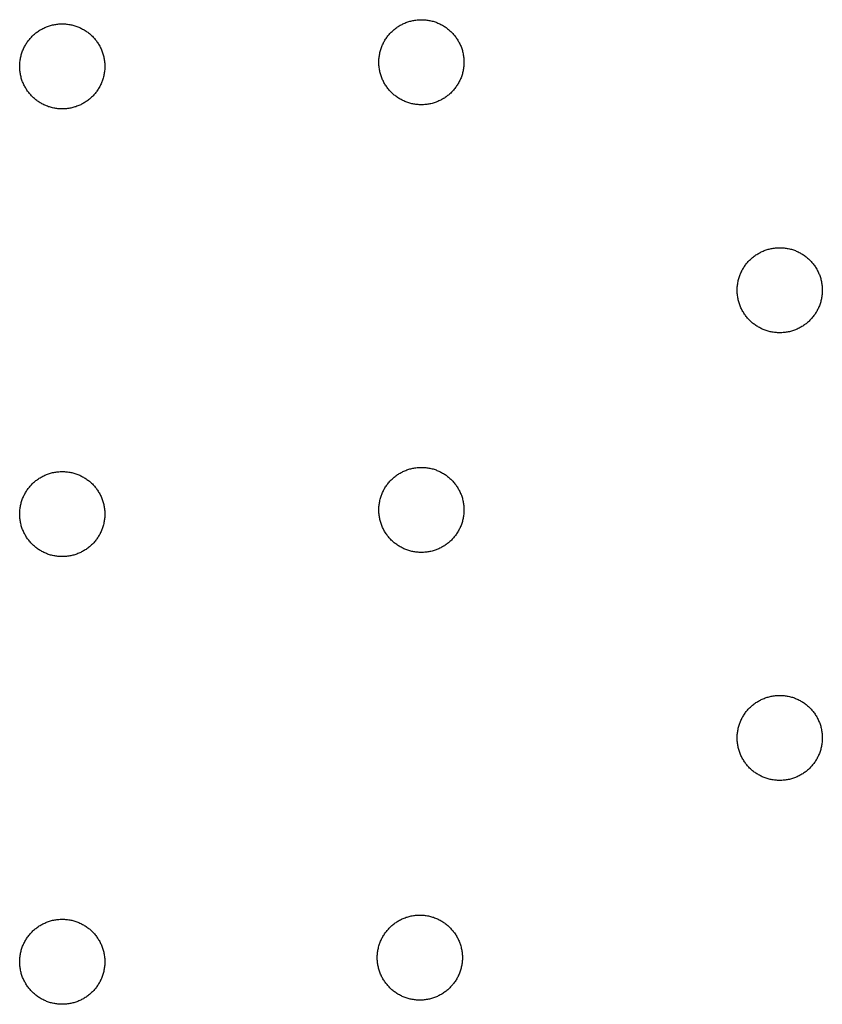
# Model space of a CAD drawing. Header units: millimetres. Extents: x 5 to 608, y 13 to 122.
# Tile 3 of 40: x 93 to 111, y 42 to 64. Entities that reach past the tile are written whole.
import ezdxf

# ---------------------------------------------------------------- set-up
doc = ezdxf.new("R2010")
doc.units = ezdxf.units.MM
doc.layers.add('Calque 7', color=12, linetype='Continuous', true_color=0xe30613)

msp = doc.modelspace()

# ---------------------------------------------------------------- linework, layer by layer
at = {"layer": 'Calque 7', "color": 12, "true_color": 0xe30613}
for points in [[(101.135, 62.667), (101.135, 62.691), (101.136, 62.716), (101.137, 62.74), (101.14, 62.764), (101.142, 62.788), (101.146, 62.812), (101.149, 62.835), (101.154, 62.858), (101.159, 62.881), (101.165, 62.904), (101.171, 62.927), (101.177, 62.949), (101.185, 62.972), (101.192, 62.993), (101.201, 63.015), (101.209, 63.037), (101.219, 63.058), (101.228, 63.079), (101.239, 63.099), (101.249, 63.12), (101.261, 63.14), (101.272, 63.159), (101.284, 63.179), (101.297, 63.198), (101.31, 63.217), (101.323, 63.235), (101.337, 63.253), (101.352, 63.271), (101.366, 63.289), (101.381, 63.306), (101.397, 63.322), (101.413, 63.339), (101.429, 63.355), (101.446, 63.37), (101.463, 63.385), (101.48, 63.4), (101.498, 63.414), (101.516, 63.428), (101.535, 63.442), (101.554, 63.455), (101.573, 63.467), (101.592, 63.479), (101.612, 63.491), (101.632, 63.502), (101.652, 63.513), (101.673, 63.523), (101.694, 63.533), (101.715, 63.542), (101.736, 63.551), (101.758, 63.559), (101.78, 63.567), (101.802, 63.574), (101.825, 63.581), (101.847, 63.587), (101.87, 63.593), (101.893, 63.598), (101.917, 63.602), (101.94, 63.606), (101.964, 63.609), (101.988, 63.612), (102.012, 63.614), (102.036, 63.616), (102.06, 63.617), (102.085, 63.617)], [(102.085, 63.617), (102.109, 63.617), (102.134, 63.616), (102.158, 63.614), (102.182, 63.612), (102.206, 63.609), (102.229, 63.606), (102.253, 63.602), (102.276, 63.598), (102.299, 63.593), (102.322, 63.587), (102.345, 63.581), (102.367, 63.574), (102.389, 63.567), (102.411, 63.559), (102.433, 63.551), (102.454, 63.542), (102.476, 63.533), (102.496, 63.523), (102.517, 63.513), (102.537, 63.502), (102.557, 63.491), (102.577, 63.479), (102.597, 63.467), (102.616, 63.455), (102.635, 63.442), (102.653, 63.428), (102.671, 63.414), (102.689, 63.4), (102.706, 63.385), (102.723, 63.37), (102.74, 63.355), (102.756, 63.339), (102.772, 63.322), (102.788, 63.306), (102.803, 63.289), (102.818, 63.271), (102.832, 63.253), (102.846, 63.235), (102.859, 63.217), (102.872, 63.198), (102.885, 63.179), (102.897, 63.159), (102.909, 63.14), (102.92, 63.12), (102.931, 63.099), (102.941, 63.079), (102.951, 63.058), (102.96, 63.037), (102.969, 63.015), (102.977, 62.993), (102.985, 62.972), (102.992, 62.949), (102.999, 62.927), (103.005, 62.904), (103.01, 62.881), (103.015, 62.858), (103.02, 62.835), (103.024, 62.812), (103.027, 62.788), (103.03, 62.764), (103.032, 62.74), (103.033, 62.716), (103.034, 62.691), (103.035, 62.667)], [(93.117, 62.574), (93.118, 62.599), (93.119, 62.623), (93.12, 62.647), (93.122, 62.671), (93.125, 62.695), (93.128, 62.719), (93.132, 62.742), (93.137, 62.766), (93.142, 62.789), (93.147, 62.811), (93.153, 62.834), (93.16, 62.857), (93.167, 62.879), (93.175, 62.901), (93.183, 62.922), (93.192, 62.944), (93.201, 62.965), (93.211, 62.986), (93.221, 63.007), (93.232, 63.027), (93.243, 63.047), (93.255, 63.067), (93.267, 63.086), (93.28, 63.105), (93.293, 63.124), (93.306, 63.142), (93.32, 63.161), (93.334, 63.178), (93.349, 63.196), (93.364, 63.213), (93.38, 63.23), (93.396, 63.246), (93.412, 63.262), (93.429, 63.277), (93.446, 63.292), (93.463, 63.307), (93.481, 63.321), (93.499, 63.335), (93.517, 63.349), (93.536, 63.362), (93.555, 63.374), (93.575, 63.387), (93.594, 63.398), (93.615, 63.409), (93.635, 63.42), (93.655, 63.43), (93.676, 63.44), (93.698, 63.449), (93.719, 63.458), (93.741, 63.466), (93.763, 63.474), (93.785, 63.481), (93.807, 63.488), (93.83, 63.494), (93.853, 63.5), (93.876, 63.505), (93.899, 63.509), (93.923, 63.513), (93.946, 63.516), (93.97, 63.519), (93.994, 63.521), (94.018, 63.523), (94.043, 63.524), (94.067, 63.524)], [(94.067, 63.524), (94.092, 63.524), (94.116, 63.523), (94.14, 63.521), (94.164, 63.519), (94.188, 63.516), (94.212, 63.513), (94.235, 63.509), (94.259, 63.505), (94.282, 63.5), (94.305, 63.494), (94.327, 63.488), (94.35, 63.481), (94.372, 63.474), (94.394, 63.466), (94.416, 63.458), (94.437, 63.449), (94.458, 63.44), (94.479, 63.43), (94.5, 63.42), (94.52, 63.409), (94.54, 63.398), (94.56, 63.387), (94.579, 63.374), (94.598, 63.362), (94.617, 63.349), (94.636, 63.335), (94.654, 63.321), (94.672, 63.307), (94.689, 63.292), (94.706, 63.277), (94.723, 63.262), (94.739, 63.246), (94.755, 63.23), (94.771, 63.213), (94.786, 63.196), (94.8, 63.178), (94.815, 63.161), (94.829, 63.142), (94.842, 63.124), (94.855, 63.105), (94.868, 63.086), (94.88, 63.067), (94.891, 63.047), (94.903, 63.027), (94.913, 63.007), (94.924, 62.986), (94.933, 62.965), (94.943, 62.944), (94.951, 62.922), (94.96, 62.901), (94.967, 62.879), (94.975, 62.857), (94.981, 62.834), (94.987, 62.811), (94.993, 62.789), (94.998, 62.766), (95.003, 62.742), (95.006, 62.719), (95.01, 62.695), (95.012, 62.671), (95.015, 62.647), (95.016, 62.623), (95.017, 62.599), (95.017, 62.574)], [(94.067, 61.624), (94.043, 61.624), (94.018, 61.625), (93.994, 61.627), (93.97, 61.629), (93.946, 61.632), (93.923, 61.635), (93.899, 61.639), (93.876, 61.643), (93.853, 61.648), (93.83, 61.654), (93.807, 61.66), (93.785, 61.667), (93.763, 61.674), (93.741, 61.682), (93.719, 61.69), (93.698, 61.699), (93.676, 61.708), (93.655, 61.718), (93.635, 61.728), (93.615, 61.739), (93.594, 61.75), (93.575, 61.762), (93.555, 61.774), (93.536, 61.786), (93.517, 61.799), (93.499, 61.813), (93.481, 61.827), (93.463, 61.841), (93.446, 61.856), (93.429, 61.871), (93.412, 61.886), (93.396, 61.902), (93.38, 61.919), (93.364, 61.935), (93.349, 61.952), (93.334, 61.97), (93.32, 61.988), (93.306, 62.006), (93.293, 62.024), (93.28, 62.043), (93.267, 62.062), (93.255, 62.082), (93.243, 62.101), (93.232, 62.121), (93.221, 62.142), (93.211, 62.162), (93.201, 62.183), (93.192, 62.204), (93.183, 62.226), (93.175, 62.247), (93.167, 62.269), (93.16, 62.292), (93.153, 62.314), (93.147, 62.337), (93.142, 62.36), (93.137, 62.383), (93.132, 62.406), (93.128, 62.429), (93.125, 62.453), (93.122, 62.477), (93.12, 62.501), (93.119, 62.525), (93.118, 62.55), (93.117, 62.574)], [(95.017, 62.574), (95.017, 62.55), (95.016, 62.525), (95.015, 62.501), (95.012, 62.477), (95.01, 62.453), (95.006, 62.429), (95.003, 62.406), (94.998, 62.383), (94.993, 62.36), (94.987, 62.337), (94.981, 62.314), (94.975, 62.292), (94.967, 62.269), (94.96, 62.247), (94.951, 62.226), (94.943, 62.204), (94.933, 62.183), (94.924, 62.162), (94.913, 62.142), (94.903, 62.121), (94.891, 62.101), (94.88, 62.082), (94.868, 62.062), (94.855, 62.043), (94.842, 62.024), (94.829, 62.006), (94.815, 61.988), (94.8, 61.97), (94.786, 61.952), (94.771, 61.935), (94.755, 61.919), (94.739, 61.902), (94.723, 61.886), (94.706, 61.871), (94.689, 61.856), (94.672, 61.841), (94.654, 61.827), (94.636, 61.813), (94.617, 61.799), (94.598, 61.786), (94.579, 61.774), (94.56, 61.762), (94.54, 61.75), (94.52, 61.739), (94.5, 61.728), (94.479, 61.718), (94.458, 61.708), (94.437, 61.699), (94.416, 61.69), (94.394, 61.682), (94.372, 61.674), (94.35, 61.667), (94.327, 61.66), (94.305, 61.654), (94.282, 61.648), (94.259, 61.643), (94.235, 61.639), (94.212, 61.635), (94.188, 61.632), (94.164, 61.629), (94.14, 61.627), (94.116, 61.625), (94.092, 61.624), (94.067, 61.624)], [(102.085, 61.717), (102.06, 61.717), (102.036, 61.718), (102.012, 61.72), (101.988, 61.722), (101.964, 61.724), (101.94, 61.728), (101.917, 61.732), (101.893, 61.736), (101.87, 61.741), (101.847, 61.747), (101.825, 61.753), (101.802, 61.76), (101.78, 61.767), (101.758, 61.775), (101.736, 61.783), (101.715, 61.792), (101.694, 61.801), (101.673, 61.811), (101.652, 61.821), (101.632, 61.832), (101.612, 61.843), (101.592, 61.854), (101.573, 61.867), (101.554, 61.879), (101.535, 61.892), (101.516, 61.906), (101.498, 61.92), (101.48, 61.934), (101.463, 61.949), (101.446, 61.964), (101.429, 61.979), (101.413, 61.995), (101.397, 62.011), (101.381, 62.028), (101.366, 62.045), (101.352, 62.063), (101.337, 62.08), (101.323, 62.099), (101.31, 62.117), (101.297, 62.136), (101.284, 62.155), (101.272, 62.174), (101.261, 62.194), (101.249, 62.214), (101.239, 62.234), (101.228, 62.255), (101.219, 62.276), (101.209, 62.297), (101.201, 62.319), (101.192, 62.34), (101.185, 62.362), (101.177, 62.384), (101.171, 62.407), (101.165, 62.429), (101.159, 62.452), (101.154, 62.475), (101.149, 62.499), (101.146, 62.522), (101.142, 62.546), (101.14, 62.57), (101.137, 62.594), (101.136, 62.618), (101.135, 62.642), (101.135, 62.667)], [(103.035, 62.667), (103.034, 62.642), (103.033, 62.618), (103.032, 62.594), (103.03, 62.57), (103.027, 62.546), (103.024, 62.522), (103.02, 62.499), (103.015, 62.475), (103.01, 62.452), (103.005, 62.429), (102.999, 62.407), (102.992, 62.384), (102.985, 62.362), (102.977, 62.34), (102.969, 62.319), (102.96, 62.297), (102.951, 62.276), (102.941, 62.255), (102.931, 62.234), (102.92, 62.214), (102.909, 62.194), (102.897, 62.174), (102.885, 62.155), (102.872, 62.136), (102.859, 62.117), (102.846, 62.099), (102.832, 62.08), (102.818, 62.063), (102.803, 62.045), (102.788, 62.028), (102.772, 62.011), (102.756, 61.995), (102.74, 61.979), (102.723, 61.964), (102.706, 61.949), (102.689, 61.934), (102.671, 61.92), (102.653, 61.906), (102.635, 61.892), (102.616, 61.879), (102.597, 61.867), (102.577, 61.854), (102.557, 61.843), (102.537, 61.832), (102.517, 61.821), (102.496, 61.811), (102.476, 61.801), (102.454, 61.792), (102.433, 61.783), (102.411, 61.775), (102.389, 61.767), (102.367, 61.76), (102.345, 61.753), (102.322, 61.747), (102.299, 61.741), (102.276, 61.736), (102.253, 61.732), (102.229, 61.728), (102.206, 61.724), (102.182, 61.722), (102.158, 61.72), (102.134, 61.718), (102.109, 61.717), (102.085, 61.717)], [(109.135, 57.574), (109.135, 57.599), (109.136, 57.623), (109.137, 57.647), (109.14, 57.671), (109.142, 57.695), (109.146, 57.719), (109.149, 57.742), (109.154, 57.766), (109.159, 57.789), (109.165, 57.811), (109.171, 57.834), (109.177, 57.857), (109.185, 57.879), (109.192, 57.901), (109.201, 57.922), (109.209, 57.944), (109.219, 57.965), (109.228, 57.986), (109.239, 58.007), (109.249, 58.027), (109.261, 58.047), (109.272, 58.067), (109.284, 58.086), (109.297, 58.105), (109.31, 58.124), (109.323, 58.142), (109.337, 58.161), (109.352, 58.178), (109.366, 58.196), (109.381, 58.213), (109.397, 58.229), (109.413, 58.246), (109.429, 58.262), (109.446, 58.277), (109.463, 58.292), (109.48, 58.307), (109.498, 58.321), (109.516, 58.335), (109.535, 58.349), (109.554, 58.362), (109.573, 58.374), (109.592, 58.387), (109.612, 58.398), (109.632, 58.409), (109.652, 58.42), (109.673, 58.43), (109.694, 58.44), (109.715, 58.449), (109.736, 58.458), (109.758, 58.466), (109.78, 58.474), (109.802, 58.481), (109.825, 58.488), (109.847, 58.494), (109.87, 58.5), (109.893, 58.505), (109.917, 58.509), (109.94, 58.513), (109.964, 58.516), (109.988, 58.519), (110.012, 58.521), (110.036, 58.523), (110.06, 58.524), (110.085, 58.524)], [(110.085, 58.524), (110.109, 58.524), (110.134, 58.523), (110.158, 58.521), (110.182, 58.519), (110.206, 58.516), (110.229, 58.513), (110.253, 58.509), (110.276, 58.505), (110.299, 58.5), (110.322, 58.494), (110.345, 58.488), (110.367, 58.481), (110.389, 58.474), (110.411, 58.466), (110.433, 58.458), (110.454, 58.449), (110.476, 58.44), (110.496, 58.43), (110.517, 58.42), (110.537, 58.409), (110.557, 58.398), (110.577, 58.387), (110.597, 58.374), (110.616, 58.362), (110.635, 58.349), (110.653, 58.335), (110.671, 58.321), (110.689, 58.307), (110.706, 58.292), (110.723, 58.277), (110.74, 58.262), (110.756, 58.246), (110.772, 58.229), (110.788, 58.213), (110.803, 58.196), (110.818, 58.178), (110.832, 58.161), (110.846, 58.142), (110.859, 58.124), (110.872, 58.105), (110.885, 58.086), (110.897, 58.067), (110.909, 58.047), (110.92, 58.027), (110.931, 58.007), (110.941, 57.986), (110.951, 57.965), (110.96, 57.944), (110.969, 57.922), (110.977, 57.901), (110.985, 57.879), (110.992, 57.857), (110.999, 57.834), (111.005, 57.811), (111.01, 57.789), (111.015, 57.766), (111.02, 57.742), (111.024, 57.719), (111.027, 57.695), (111.03, 57.671), (111.032, 57.647), (111.033, 57.623), (111.034, 57.599), (111.035, 57.574)], [(110.085, 56.624), (110.06, 56.624), (110.036, 56.625), (110.012, 56.627), (109.988, 56.629), (109.964, 56.632), (109.94, 56.635), (109.917, 56.639), (109.893, 56.643), (109.87, 56.648), (109.847, 56.654), (109.825, 56.66), (109.802, 56.667), (109.78, 56.674), (109.758, 56.682), (109.736, 56.69), (109.715, 56.699), (109.694, 56.708), (109.673, 56.718), (109.652, 56.728), (109.632, 56.739), (109.612, 56.75), (109.592, 56.762), (109.573, 56.774), (109.554, 56.786), (109.535, 56.799), (109.516, 56.813), (109.498, 56.827), (109.48, 56.841), (109.463, 56.856), (109.446, 56.871), (109.429, 56.886), (109.413, 56.902), (109.397, 56.919), (109.381, 56.935), (109.366, 56.952), (109.352, 56.97), (109.337, 56.988), (109.323, 57.006), (109.31, 57.024), (109.297, 57.043), (109.284, 57.062), (109.272, 57.081), (109.261, 57.101), (109.249, 57.121), (109.239, 57.142), (109.228, 57.162), (109.219, 57.183), (109.209, 57.204), (109.201, 57.226), (109.192, 57.247), (109.185, 57.269), (109.177, 57.292), (109.171, 57.314), (109.165, 57.337), (109.159, 57.36), (109.154, 57.383), (109.149, 57.406), (109.146, 57.429), (109.142, 57.453), (109.14, 57.477), (109.137, 57.501), (109.136, 57.525), (109.135, 57.55), (109.135, 57.574)], [(111.035, 57.574), (111.034, 57.55), (111.033, 57.525), (111.032, 57.501), (111.03, 57.477), (111.027, 57.453), (111.024, 57.429), (111.02, 57.406), (111.015, 57.383), (111.01, 57.36), (111.005, 57.337), (110.999, 57.314), (110.992, 57.292), (110.985, 57.269), (110.977, 57.247), (110.969, 57.226), (110.96, 57.204), (110.951, 57.183), (110.941, 57.162), (110.931, 57.142), (110.92, 57.121), (110.909, 57.101), (110.897, 57.081), (110.885, 57.062), (110.872, 57.043), (110.859, 57.024), (110.846, 57.006), (110.832, 56.988), (110.818, 56.97), (110.803, 56.952), (110.788, 56.935), (110.772, 56.919), (110.756, 56.902), (110.74, 56.886), (110.723, 56.871), (110.706, 56.856), (110.689, 56.841), (110.671, 56.827), (110.653, 56.813), (110.635, 56.799), (110.616, 56.786), (110.597, 56.774), (110.577, 56.762), (110.557, 56.75), (110.537, 56.739), (110.517, 56.728), (110.496, 56.718), (110.476, 56.708), (110.454, 56.699), (110.433, 56.69), (110.411, 56.682), (110.389, 56.674), (110.367, 56.667), (110.345, 56.66), (110.322, 56.654), (110.299, 56.648), (110.276, 56.643), (110.253, 56.639), (110.229, 56.635), (110.206, 56.632), (110.182, 56.629), (110.158, 56.627), (110.134, 56.625), (110.109, 56.624), (110.085, 56.624)], [(93.117, 52.574), (93.118, 52.599), (93.119, 52.623), (93.12, 52.647), (93.122, 52.671), (93.125, 52.695), (93.128, 52.719), (93.132, 52.742), (93.137, 52.766), (93.142, 52.789), (93.147, 52.811), (93.153, 52.834), (93.16, 52.857), (93.167, 52.879), (93.175, 52.901), (93.183, 52.922), (93.192, 52.944), (93.201, 52.965), (93.211, 52.986), (93.221, 53.007), (93.232, 53.027), (93.243, 53.047), (93.255, 53.067), (93.267, 53.086), (93.28, 53.105), (93.293, 53.124), (93.306, 53.142), (93.32, 53.161), (93.334, 53.178), (93.349, 53.196), (93.364, 53.213), (93.38, 53.23), (93.396, 53.246), (93.412, 53.262), (93.429, 53.277), (93.446, 53.292), (93.463, 53.307), (93.481, 53.321), (93.499, 53.335), (93.517, 53.349), (93.536, 53.362), (93.555, 53.374), (93.575, 53.387), (93.594, 53.398), (93.615, 53.409), (93.635, 53.42), (93.655, 53.43), (93.676, 53.44), (93.698, 53.449), (93.719, 53.458), (93.741, 53.466), (93.763, 53.474), (93.785, 53.481), (93.807, 53.488), (93.83, 53.494), (93.853, 53.5), (93.876, 53.505), (93.899, 53.509), (93.923, 53.513), (93.946, 53.516), (93.97, 53.519), (93.994, 53.521), (94.018, 53.523), (94.043, 53.524), (94.067, 53.524)], [(94.067, 53.524), (94.092, 53.524), (94.116, 53.523), (94.14, 53.521), (94.164, 53.519), (94.188, 53.516), (94.212, 53.513), (94.235, 53.509), (94.259, 53.505), (94.282, 53.5), (94.305, 53.494), (94.327, 53.488), (94.35, 53.481), (94.372, 53.474), (94.394, 53.466), (94.416, 53.458), (94.437, 53.449), (94.458, 53.44), (94.479, 53.43), (94.5, 53.42), (94.52, 53.409), (94.54, 53.398), (94.56, 53.387), (94.579, 53.374), (94.598, 53.362), (94.617, 53.349), (94.636, 53.335), (94.654, 53.321), (94.672, 53.307), (94.689, 53.292), (94.706, 53.277), (94.723, 53.262), (94.739, 53.246), (94.755, 53.23), (94.771, 53.213), (94.786, 53.196), (94.8, 53.178), (94.815, 53.161), (94.829, 53.142), (94.842, 53.124), (94.855, 53.105), (94.868, 53.086), (94.88, 53.067), (94.891, 53.047), (94.903, 53.027), (94.913, 53.007), (94.924, 52.986), (94.933, 52.965), (94.943, 52.944), (94.951, 52.922), (94.96, 52.901), (94.967, 52.879), (94.975, 52.857), (94.981, 52.834), (94.987, 52.811), (94.993, 52.789), (94.998, 52.766), (95.003, 52.742), (95.006, 52.719), (95.01, 52.695), (95.012, 52.671), (95.015, 52.647), (95.016, 52.623), (95.017, 52.599), (95.017, 52.574)], [(101.135, 52.667), (101.135, 52.691), (101.136, 52.716), (101.137, 52.74), (101.14, 52.764), (101.142, 52.788), (101.146, 52.812), (101.149, 52.835), (101.154, 52.858), (101.159, 52.881), (101.165, 52.904), (101.171, 52.927), (101.177, 52.949), (101.185, 52.972), (101.192, 52.994), (101.201, 53.015), (101.209, 53.037), (101.219, 53.058), (101.228, 53.079), (101.239, 53.099), (101.249, 53.12), (101.261, 53.14), (101.272, 53.159), (101.284, 53.179), (101.297, 53.198), (101.31, 53.217), (101.323, 53.235), (101.337, 53.253), (101.352, 53.271), (101.366, 53.289), (101.381, 53.306), (101.397, 53.322), (101.413, 53.339), (101.429, 53.355), (101.446, 53.37), (101.463, 53.385), (101.48, 53.4), (101.498, 53.414), (101.516, 53.428), (101.535, 53.442), (101.554, 53.455), (101.573, 53.467), (101.592, 53.479), (101.612, 53.491), (101.632, 53.502), (101.652, 53.513), (101.673, 53.523), (101.694, 53.533), (101.715, 53.542), (101.736, 53.551), (101.758, 53.559), (101.78, 53.567), (101.802, 53.574), (101.825, 53.581), (101.847, 53.587), (101.87, 53.593), (101.893, 53.598), (101.917, 53.602), (101.94, 53.606), (101.964, 53.609), (101.988, 53.612), (102.012, 53.614), (102.036, 53.616), (102.06, 53.617), (102.085, 53.617)], [(102.085, 53.617), (102.109, 53.617), (102.134, 53.616), (102.158, 53.614), (102.182, 53.612), (102.206, 53.609), (102.229, 53.606), (102.253, 53.602), (102.276, 53.598), (102.299, 53.593), (102.322, 53.587), (102.345, 53.581), (102.367, 53.574), (102.389, 53.567), (102.411, 53.559), (102.433, 53.551), (102.454, 53.542), (102.476, 53.533), (102.496, 53.523), (102.517, 53.513), (102.537, 53.502), (102.557, 53.491), (102.577, 53.479), (102.597, 53.467), (102.616, 53.455), (102.635, 53.442), (102.653, 53.428), (102.671, 53.414), (102.689, 53.4), (102.706, 53.385), (102.723, 53.37), (102.74, 53.355), (102.756, 53.339), (102.772, 53.322), (102.788, 53.306), (102.803, 53.289), (102.818, 53.271), (102.832, 53.253), (102.846, 53.235), (102.859, 53.217), (102.872, 53.198), (102.885, 53.179), (102.897, 53.159), (102.909, 53.14), (102.92, 53.12), (102.931, 53.099), (102.941, 53.079), (102.951, 53.058), (102.96, 53.037), (102.969, 53.015), (102.977, 52.994), (102.985, 52.972), (102.992, 52.949), (102.999, 52.927), (103.005, 52.904), (103.01, 52.881), (103.015, 52.858), (103.02, 52.835), (103.024, 52.812), (103.027, 52.788), (103.03, 52.764), (103.032, 52.74), (103.033, 52.716), (103.034, 52.691), (103.035, 52.667)], [(94.067, 51.624), (94.043, 51.624), (94.018, 51.625), (93.994, 51.627), (93.97, 51.629), (93.946, 51.632), (93.923, 51.635), (93.899, 51.639), (93.876, 51.643), (93.853, 51.648), (93.83, 51.654), (93.807, 51.66), (93.785, 51.667), (93.763, 51.674), (93.741, 51.682), (93.719, 51.69), (93.698, 51.699), (93.676, 51.708), (93.655, 51.718), (93.635, 51.728), (93.615, 51.739), (93.594, 51.75), (93.575, 51.762), (93.555, 51.774), (93.536, 51.786), (93.517, 51.799), (93.499, 51.813), (93.481, 51.827), (93.463, 51.841), (93.446, 51.856), (93.429, 51.871), (93.412, 51.886), (93.396, 51.902), (93.38, 51.919), (93.364, 51.935), (93.349, 51.952), (93.334, 51.97), (93.32, 51.988), (93.306, 52.006), (93.293, 52.024), (93.28, 52.043), (93.267, 52.062), (93.255, 52.082), (93.243, 52.101), (93.232, 52.121), (93.221, 52.142), (93.211, 52.162), (93.201, 52.183), (93.192, 52.204), (93.183, 52.226), (93.175, 52.247), (93.167, 52.269), (93.16, 52.292), (93.153, 52.314), (93.147, 52.337), (93.142, 52.36), (93.137, 52.383), (93.132, 52.406), (93.128, 52.429), (93.125, 52.453), (93.122, 52.477), (93.12, 52.501), (93.119, 52.525), (93.118, 52.55), (93.117, 52.574)], [(95.017, 52.574), (95.017, 52.55), (95.016, 52.525), (95.015, 52.501), (95.012, 52.477), (95.01, 52.453), (95.006, 52.429), (95.003, 52.406), (94.998, 52.383), (94.993, 52.36), (94.987, 52.337), (94.981, 52.314), (94.975, 52.292), (94.967, 52.269), (94.96, 52.247), (94.951, 52.226), (94.943, 52.204), (94.933, 52.183), (94.924, 52.162), (94.913, 52.142), (94.903, 52.121), (94.891, 52.101), (94.88, 52.082), (94.868, 52.062), (94.855, 52.043), (94.842, 52.024), (94.829, 52.006), (94.815, 51.988), (94.8, 51.97), (94.786, 51.952), (94.771, 51.935), (94.755, 51.919), (94.739, 51.902), (94.723, 51.886), (94.706, 51.871), (94.689, 51.856), (94.672, 51.841), (94.654, 51.827), (94.636, 51.813), (94.617, 51.799), (94.598, 51.786), (94.579, 51.774), (94.56, 51.762), (94.54, 51.75), (94.52, 51.739), (94.5, 51.728), (94.479, 51.718), (94.458, 51.708), (94.437, 51.699), (94.416, 51.69), (94.394, 51.682), (94.372, 51.674), (94.35, 51.667), (94.327, 51.66), (94.305, 51.654), (94.282, 51.648), (94.259, 51.643), (94.235, 51.639), (94.212, 51.635), (94.188, 51.632), (94.164, 51.629), (94.14, 51.627), (94.116, 51.625), (94.092, 51.624), (94.067, 51.624)], [(102.085, 51.717), (102.06, 51.717), (102.036, 51.718), (102.012, 51.72), (101.988, 51.722), (101.964, 51.725), (101.94, 51.728), (101.917, 51.732), (101.893, 51.736), (101.87, 51.741), (101.847, 51.747), (101.825, 51.753), (101.802, 51.76), (101.78, 51.767), (101.758, 51.775), (101.736, 51.783), (101.715, 51.792), (101.694, 51.801), (101.673, 51.811), (101.652, 51.821), (101.632, 51.832), (101.612, 51.843), (101.592, 51.854), (101.573, 51.867), (101.554, 51.879), (101.535, 51.892), (101.516, 51.906), (101.498, 51.92), (101.48, 51.934), (101.463, 51.949), (101.446, 51.964), (101.429, 51.979), (101.413, 51.995), (101.397, 52.011), (101.381, 52.028), (101.366, 52.045), (101.352, 52.063), (101.337, 52.08), (101.323, 52.099), (101.31, 52.117), (101.297, 52.136), (101.284, 52.155), (101.272, 52.174), (101.261, 52.194), (101.249, 52.214), (101.239, 52.234), (101.228, 52.255), (101.219, 52.276), (101.209, 52.297), (101.201, 52.319), (101.192, 52.34), (101.185, 52.362), (101.177, 52.384), (101.171, 52.407), (101.165, 52.43), (101.159, 52.452), (101.154, 52.475), (101.149, 52.499), (101.146, 52.522), (101.142, 52.546), (101.14, 52.57), (101.137, 52.594), (101.136, 52.618), (101.135, 52.642), (101.135, 52.667)], [(103.035, 52.667), (103.034, 52.642), (103.033, 52.618), (103.032, 52.594), (103.03, 52.57), (103.027, 52.546), (103.024, 52.522), (103.02, 52.499), (103.015, 52.475), (103.01, 52.452), (103.005, 52.43), (102.999, 52.407), (102.992, 52.384), (102.985, 52.362), (102.977, 52.34), (102.969, 52.319), (102.96, 52.297), (102.951, 52.276), (102.941, 52.255), (102.931, 52.234), (102.92, 52.214), (102.909, 52.194), (102.897, 52.174), (102.885, 52.155), (102.872, 52.136), (102.859, 52.117), (102.846, 52.099), (102.832, 52.08), (102.818, 52.063), (102.803, 52.045), (102.788, 52.028), (102.772, 52.011), (102.756, 51.995), (102.74, 51.979), (102.723, 51.964), (102.706, 51.949), (102.689, 51.934), (102.671, 51.92), (102.653, 51.906), (102.635, 51.892), (102.616, 51.879), (102.597, 51.867), (102.577, 51.854), (102.557, 51.843), (102.537, 51.832), (102.517, 51.821), (102.496, 51.811), (102.476, 51.801), (102.454, 51.792), (102.433, 51.783), (102.411, 51.775), (102.389, 51.767), (102.367, 51.76), (102.345, 51.753), (102.322, 51.747), (102.299, 51.741), (102.276, 51.736), (102.253, 51.732), (102.229, 51.728), (102.206, 51.725), (102.182, 51.722), (102.158, 51.72), (102.134, 51.718), (102.109, 51.717), (102.085, 51.717)], [(109.135, 47.574), (109.135, 47.599), (109.136, 47.623), (109.137, 47.647), (109.14, 47.671), (109.142, 47.695), (109.146, 47.719), (109.149, 47.742), (109.154, 47.766), (109.159, 47.789), (109.165, 47.811), (109.171, 47.834), (109.177, 47.857), (109.185, 47.879), (109.192, 47.901), (109.201, 47.922), (109.209, 47.944), (109.219, 47.965), (109.228, 47.986), (109.239, 48.007), (109.249, 48.027), (109.261, 48.047), (109.272, 48.067), (109.284, 48.086), (109.297, 48.105), (109.31, 48.124), (109.323, 48.142), (109.337, 48.161), (109.352, 48.178), (109.366, 48.196), (109.381, 48.213), (109.397, 48.23), (109.413, 48.246), (109.429, 48.262), (109.446, 48.277), (109.463, 48.292), (109.48, 48.307), (109.498, 48.321), (109.516, 48.335), (109.535, 48.349), (109.554, 48.362), (109.573, 48.374), (109.592, 48.387), (109.612, 48.398), (109.632, 48.409), (109.652, 48.42), (109.673, 48.43), (109.694, 48.44), (109.715, 48.449), (109.736, 48.458), (109.758, 48.466), (109.78, 48.474), (109.802, 48.481), (109.825, 48.488), (109.847, 48.494), (109.87, 48.5), (109.893, 48.505), (109.917, 48.509), (109.94, 48.513), (109.964, 48.516), (109.988, 48.519), (110.012, 48.521), (110.036, 48.523), (110.06, 48.524), (110.085, 48.524)], [(110.085, 48.524), (110.109, 48.524), (110.134, 48.523), (110.158, 48.521), (110.182, 48.519), (110.206, 48.516), (110.229, 48.513), (110.253, 48.509), (110.276, 48.505), (110.299, 48.5), (110.322, 48.494), (110.345, 48.488), (110.367, 48.481), (110.389, 48.474), (110.411, 48.466), (110.433, 48.458), (110.454, 48.449), (110.476, 48.44), (110.496, 48.43), (110.517, 48.42), (110.537, 48.409), (110.557, 48.398), (110.577, 48.387), (110.597, 48.374), (110.616, 48.362), (110.635, 48.349), (110.653, 48.335), (110.671, 48.321), (110.689, 48.307), (110.706, 48.292), (110.723, 48.277), (110.74, 48.262), (110.756, 48.246), (110.772, 48.23), (110.788, 48.213), (110.803, 48.196), (110.818, 48.178), (110.832, 48.161), (110.846, 48.142), (110.859, 48.124), (110.872, 48.105), (110.885, 48.086), (110.897, 48.067), (110.909, 48.047), (110.92, 48.027), (110.931, 48.007), (110.941, 47.986), (110.951, 47.965), (110.96, 47.944), (110.969, 47.922), (110.977, 47.901), (110.985, 47.879), (110.992, 47.857), (110.999, 47.834), (111.005, 47.811), (111.01, 47.789), (111.015, 47.766), (111.02, 47.742), (111.024, 47.719), (111.027, 47.695), (111.03, 47.671), (111.032, 47.647), (111.033, 47.623), (111.034, 47.599), (111.035, 47.574)], [(110.085, 46.624), (110.06, 46.624), (110.036, 46.625), (110.012, 46.627), (109.988, 46.629), (109.964, 46.632), (109.94, 46.635), (109.917, 46.639), (109.893, 46.643), (109.87, 46.648), (109.847, 46.654), (109.825, 46.66), (109.802, 46.667), (109.78, 46.674), (109.758, 46.682), (109.736, 46.69), (109.715, 46.699), (109.694, 46.708), (109.673, 46.718), (109.652, 46.728), (109.632, 46.739), (109.612, 46.75), (109.592, 46.762), (109.573, 46.774), (109.554, 46.786), (109.535, 46.799), (109.516, 46.813), (109.498, 46.827), (109.48, 46.841), (109.463, 46.856), (109.446, 46.871), (109.429, 46.886), (109.413, 46.902), (109.397, 46.919), (109.381, 46.935), (109.366, 46.952), (109.352, 46.97), (109.337, 46.988), (109.323, 47.006), (109.31, 47.024), (109.297, 47.043), (109.284, 47.062), (109.272, 47.082), (109.261, 47.101), (109.249, 47.121), (109.239, 47.142), (109.228, 47.162), (109.219, 47.183), (109.209, 47.204), (109.201, 47.226), (109.192, 47.247), (109.185, 47.269), (109.177, 47.292), (109.171, 47.314), (109.165, 47.337), (109.159, 47.36), (109.154, 47.383), (109.149, 47.406), (109.146, 47.429), (109.142, 47.453), (109.14, 47.477), (109.137, 47.501), (109.136, 47.525), (109.135, 47.55), (109.135, 47.574)], [(111.035, 47.574), (111.034, 47.55), (111.033, 47.525), (111.032, 47.501), (111.03, 47.477), (111.027, 47.453), (111.024, 47.429), (111.02, 47.406), (111.015, 47.383), (111.01, 47.36), (111.005, 47.337), (110.999, 47.314), (110.992, 47.292), (110.985, 47.269), (110.977, 47.247), (110.969, 47.226), (110.96, 47.204), (110.951, 47.183), (110.941, 47.162), (110.931, 47.142), (110.92, 47.121), (110.909, 47.101), (110.897, 47.082), (110.885, 47.062), (110.872, 47.043), (110.859, 47.024), (110.846, 47.006), (110.832, 46.988), (110.818, 46.97), (110.803, 46.952), (110.788, 46.935), (110.772, 46.919), (110.756, 46.902), (110.74, 46.886), (110.723, 46.871), (110.706, 46.856), (110.689, 46.841), (110.671, 46.827), (110.653, 46.813), (110.635, 46.799), (110.616, 46.786), (110.597, 46.774), (110.577, 46.762), (110.557, 46.75), (110.537, 46.739), (110.517, 46.728), (110.496, 46.718), (110.476, 46.708), (110.454, 46.699), (110.433, 46.69), (110.411, 46.682), (110.389, 46.674), (110.367, 46.667), (110.345, 46.66), (110.322, 46.654), (110.299, 46.648), (110.276, 46.643), (110.253, 46.639), (110.229, 46.635), (110.206, 46.632), (110.182, 46.629), (110.158, 46.627), (110.134, 46.625), (110.109, 46.624), (110.085, 46.624)], [(101.1, 42.667), (101.1, 42.691), (101.101, 42.716), (101.103, 42.74), (101.105, 42.764), (101.108, 42.788), (101.111, 42.812), (101.115, 42.835), (101.119, 42.858), (101.124, 42.881), (101.13, 42.904), (101.136, 42.927), (101.143, 42.949), (101.15, 42.972), (101.158, 42.993), (101.166, 43.015), (101.175, 43.037), (101.184, 43.058), (101.194, 43.079), (101.204, 43.099), (101.215, 43.12), (101.226, 43.14), (101.237, 43.159), (101.25, 43.179), (101.262, 43.198), (101.275, 43.217), (101.289, 43.235), (101.303, 43.253), (101.317, 43.271), (101.332, 43.289), (101.347, 43.306), (101.362, 43.322), (101.378, 43.339), (101.395, 43.355), (101.411, 43.37), (101.428, 43.385), (101.446, 43.4), (101.463, 43.414), (101.482, 43.428), (101.5, 43.442), (101.519, 43.455), (101.538, 43.467), (101.557, 43.479), (101.577, 43.491), (101.597, 43.502), (101.617, 43.513), (101.638, 43.523), (101.659, 43.533), (101.68, 43.542), (101.702, 43.551), (101.723, 43.559), (101.745, 43.567), (101.767, 43.574), (101.79, 43.581), (101.813, 43.587), (101.835, 43.593), (101.858, 43.598), (101.882, 43.602), (101.905, 43.606), (101.929, 43.609), (101.953, 43.612), (101.977, 43.614), (102.001, 43.616), (102.025, 43.617), (102.05, 43.617)], [(102.05, 43.617), (102.074, 43.617), (102.099, 43.616), (102.123, 43.614), (102.147, 43.612), (102.171, 43.609), (102.195, 43.606), (102.218, 43.602), (102.241, 43.598), (102.264, 43.593), (102.287, 43.587), (102.31, 43.581), (102.332, 43.574), (102.355, 43.567), (102.377, 43.559), (102.398, 43.551), (102.42, 43.542), (102.441, 43.533), (102.462, 43.523), (102.482, 43.513), (102.503, 43.502), (102.523, 43.491), (102.543, 43.479), (102.562, 43.467), (102.581, 43.455), (102.6, 43.442), (102.618, 43.428), (102.636, 43.414), (102.654, 43.4), (102.672, 43.385), (102.689, 43.37), (102.705, 43.355), (102.722, 43.339), (102.738, 43.322), (102.753, 43.306), (102.768, 43.289), (102.783, 43.271), (102.797, 43.253), (102.811, 43.235), (102.825, 43.217), (102.838, 43.198), (102.85, 43.179), (102.862, 43.159), (102.874, 43.14), (102.885, 43.12), (102.896, 43.099), (102.906, 43.079), (102.916, 43.058), (102.925, 43.037), (102.934, 43.015), (102.942, 42.993), (102.95, 42.972), (102.957, 42.949), (102.964, 42.927), (102.97, 42.904), (102.976, 42.881), (102.981, 42.858), (102.985, 42.835), (102.989, 42.812), (102.992, 42.788), (102.995, 42.764), (102.997, 42.74), (102.999, 42.716), (103, 42.691), (103, 42.667)], [(93.117, 42.574), (93.118, 42.599), (93.119, 42.623), (93.12, 42.647), (93.122, 42.671), (93.125, 42.695), (93.128, 42.719), (93.132, 42.742), (93.137, 42.766), (93.142, 42.789), (93.147, 42.811), (93.153, 42.834), (93.16, 42.857), (93.167, 42.879), (93.175, 42.901), (93.183, 42.922), (93.192, 42.944), (93.201, 42.965), (93.211, 42.986), (93.221, 43.007), (93.232, 43.027), (93.243, 43.047), (93.255, 43.067), (93.267, 43.086), (93.28, 43.105), (93.293, 43.124), (93.306, 43.142), (93.32, 43.161), (93.334, 43.178), (93.349, 43.196), (93.364, 43.213), (93.38, 43.23), (93.396, 43.246), (93.412, 43.262), (93.429, 43.277), (93.446, 43.292), (93.463, 43.307), (93.481, 43.321), (93.499, 43.335), (93.517, 43.349), (93.536, 43.362), (93.555, 43.374), (93.575, 43.387), (93.594, 43.398), (93.615, 43.409), (93.635, 43.42), (93.655, 43.43), (93.676, 43.44), (93.698, 43.449), (93.719, 43.458), (93.741, 43.466), (93.763, 43.474), (93.785, 43.481), (93.807, 43.488), (93.83, 43.494), (93.853, 43.5), (93.876, 43.505), (93.899, 43.509), (93.923, 43.513), (93.946, 43.517), (93.97, 43.519), (93.994, 43.521), (94.018, 43.523), (94.043, 43.524), (94.067, 43.524)], [(94.067, 43.524), (94.092, 43.524), (94.116, 43.523), (94.14, 43.521), (94.164, 43.519), (94.188, 43.517), (94.212, 43.513), (94.235, 43.509), (94.259, 43.505), (94.282, 43.5), (94.305, 43.494), (94.327, 43.488), (94.35, 43.481), (94.372, 43.474), (94.394, 43.466), (94.416, 43.458), (94.437, 43.449), (94.458, 43.44), (94.479, 43.43), (94.5, 43.42), (94.52, 43.409), (94.54, 43.398), (94.56, 43.387), (94.579, 43.374), (94.598, 43.362), (94.617, 43.349), (94.636, 43.335), (94.654, 43.321), (94.672, 43.307), (94.689, 43.292), (94.706, 43.277), (94.723, 43.262), (94.739, 43.246), (94.755, 43.23), (94.771, 43.213), (94.786, 43.196), (94.8, 43.178), (94.815, 43.161), (94.829, 43.142), (94.842, 43.124), (94.855, 43.105), (94.868, 43.086), (94.88, 43.067), (94.891, 43.047), (94.903, 43.027), (94.913, 43.007), (94.924, 42.986), (94.933, 42.965), (94.943, 42.944), (94.951, 42.922), (94.96, 42.901), (94.967, 42.879), (94.975, 42.857), (94.981, 42.834), (94.987, 42.811), (94.993, 42.789), (94.998, 42.766), (95.003, 42.742), (95.006, 42.719), (95.01, 42.695), (95.012, 42.671), (95.015, 42.647), (95.016, 42.623), (95.017, 42.599), (95.017, 42.574)], [(102.05, 41.717), (102.025, 41.717), (102.001, 41.718), (101.977, 41.72), (101.953, 41.722), (101.929, 41.724), (101.905, 41.728), (101.882, 41.732), (101.858, 41.736), (101.835, 41.741), (101.813, 41.747), (101.79, 41.753), (101.767, 41.76), (101.745, 41.767), (101.723, 41.775), (101.702, 41.783), (101.68, 41.792), (101.659, 41.801), (101.638, 41.811), (101.617, 41.821), (101.597, 41.832), (101.577, 41.843), (101.557, 41.854), (101.538, 41.867), (101.519, 41.879), (101.5, 41.892), (101.482, 41.906), (101.463, 41.92), (101.446, 41.934), (101.428, 41.949), (101.411, 41.964), (101.395, 41.979), (101.378, 41.995), (101.362, 42.011), (101.347, 42.028), (101.332, 42.045), (101.317, 42.063), (101.303, 42.08), (101.289, 42.099), (101.275, 42.117), (101.262, 42.136), (101.25, 42.155), (101.237, 42.174), (101.226, 42.194), (101.215, 42.214), (101.204, 42.234), (101.194, 42.255), (101.184, 42.276), (101.175, 42.297), (101.166, 42.319), (101.158, 42.34), (101.15, 42.362), (101.143, 42.384), (101.136, 42.407), (101.13, 42.429), (101.124, 42.452), (101.119, 42.475), (101.115, 42.499), (101.111, 42.522), (101.108, 42.546), (101.105, 42.57), (101.103, 42.594), (101.101, 42.618), (101.1, 42.642), (101.1, 42.667)], [(103, 42.667), (103, 42.642), (102.999, 42.618), (102.997, 42.594), (102.995, 42.57), (102.992, 42.546), (102.989, 42.522), (102.985, 42.499), (102.981, 42.475), (102.976, 42.452), (102.97, 42.429), (102.964, 42.407), (102.957, 42.384), (102.95, 42.362), (102.942, 42.34), (102.934, 42.319), (102.925, 42.297), (102.916, 42.276), (102.906, 42.255), (102.896, 42.234), (102.885, 42.214), (102.874, 42.194), (102.862, 42.174), (102.85, 42.155), (102.838, 42.136), (102.825, 42.117), (102.811, 42.099), (102.797, 42.08), (102.783, 42.063), (102.768, 42.045), (102.753, 42.028), (102.738, 42.011), (102.722, 41.995), (102.705, 41.979), (102.689, 41.964), (102.672, 41.949), (102.654, 41.934), (102.636, 41.92), (102.618, 41.906), (102.6, 41.892), (102.581, 41.879), (102.562, 41.867), (102.543, 41.854), (102.523, 41.843), (102.503, 41.832), (102.482, 41.821), (102.462, 41.811), (102.441, 41.801), (102.42, 41.792), (102.398, 41.783), (102.377, 41.775), (102.355, 41.767), (102.332, 41.76), (102.31, 41.753), (102.287, 41.747), (102.264, 41.741), (102.241, 41.736), (102.218, 41.732), (102.195, 41.728), (102.171, 41.724), (102.147, 41.722), (102.123, 41.72), (102.099, 41.718), (102.074, 41.717), (102.05, 41.717)], [(94.067, 41.624), (94.043, 41.624), (94.018, 41.625), (93.994, 41.627), (93.97, 41.629), (93.946, 41.632), (93.923, 41.635), (93.899, 41.639), (93.876, 41.643), (93.853, 41.648), (93.83, 41.654), (93.807, 41.66), (93.785, 41.667), (93.763, 41.674), (93.741, 41.682), (93.719, 41.69), (93.698, 41.699), (93.676, 41.708), (93.655, 41.718), (93.635, 41.728), (93.615, 41.739), (93.594, 41.75), (93.575, 41.762), (93.555, 41.774), (93.536, 41.786), (93.517, 41.799), (93.499, 41.813), (93.481, 41.827), (93.463, 41.841), (93.446, 41.856), (93.429, 41.871), (93.412, 41.886), (93.396, 41.902), (93.38, 41.919), (93.364, 41.935), (93.349, 41.952), (93.334, 41.97), (93.32, 41.988), (93.306, 42.006), (93.293, 42.024), (93.28, 42.043), (93.267, 42.062), (93.255, 42.082), (93.243, 42.101), (93.232, 42.121), (93.221, 42.142), (93.211, 42.162), (93.201, 42.183), (93.192, 42.204), (93.183, 42.226), (93.175, 42.247), (93.167, 42.269), (93.16, 42.292), (93.153, 42.314), (93.147, 42.337), (93.142, 42.36), (93.137, 42.383), (93.132, 42.406), (93.128, 42.429), (93.125, 42.453), (93.122, 42.477), (93.12, 42.501), (93.119, 42.525), (93.118, 42.55), (93.117, 42.574)], [(95.017, 42.574), (95.017, 42.55), (95.016, 42.525), (95.015, 42.501), (95.012, 42.477), (95.01, 42.453), (95.006, 42.429), (95.003, 42.406), (94.998, 42.383), (94.993, 42.36), (94.987, 42.337), (94.981, 42.314), (94.975, 42.292), (94.967, 42.269), (94.96, 42.247), (94.951, 42.226), (94.943, 42.204), (94.933, 42.183), (94.924, 42.162), (94.913, 42.142), (94.903, 42.121), (94.891, 42.101), (94.88, 42.082), (94.868, 42.062), (94.855, 42.043), (94.842, 42.024), (94.829, 42.006), (94.815, 41.988), (94.8, 41.97), (94.786, 41.952), (94.771, 41.935), (94.755, 41.919), (94.739, 41.902), (94.723, 41.886), (94.706, 41.871), (94.689, 41.856), (94.672, 41.841), (94.654, 41.827), (94.636, 41.813), (94.617, 41.799), (94.598, 41.786), (94.579, 41.774), (94.56, 41.762), (94.54, 41.75), (94.52, 41.739), (94.5, 41.728), (94.479, 41.718), (94.458, 41.708), (94.437, 41.699), (94.416, 41.69), (94.394, 41.682), (94.372, 41.674), (94.35, 41.667), (94.327, 41.66), (94.305, 41.654), (94.282, 41.648), (94.259, 41.643), (94.235, 41.639), (94.212, 41.635), (94.188, 41.632), (94.164, 41.629), (94.14, 41.627), (94.116, 41.625), (94.092, 41.624), (94.067, 41.624)]]:
    msp.add_lwpolyline(points, dxfattribs=at)

doc.saveas('drawing.dxf')
